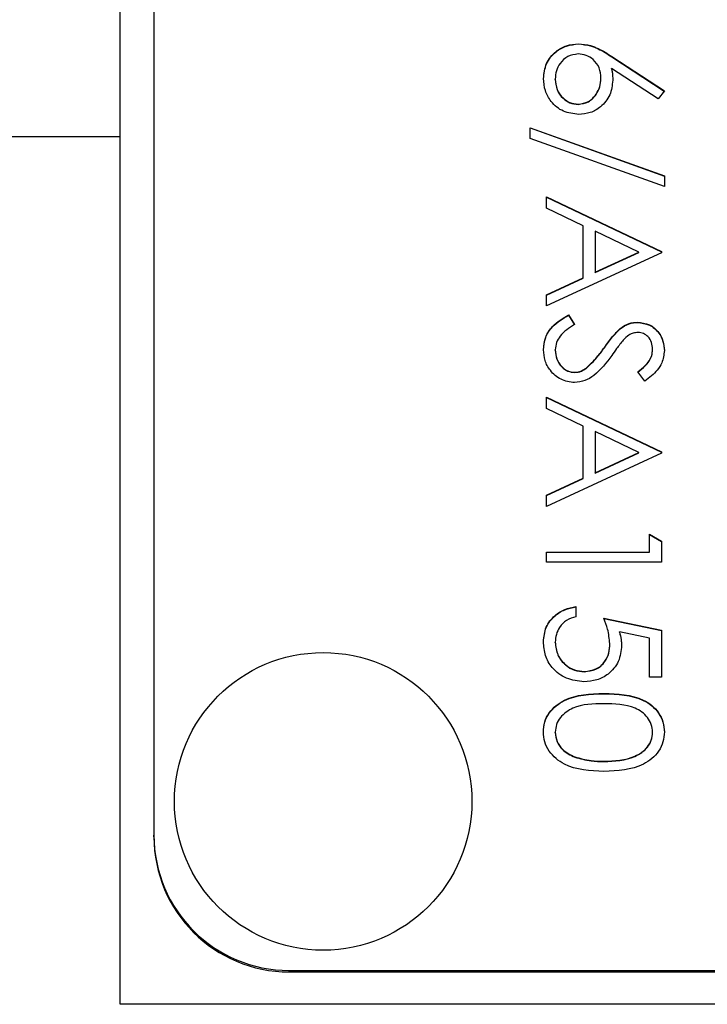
# Model space of a CAD drawing. Header units: millimetres. Extents: x 220 to 2250, y -9 to 1835.
# Tile 13 of 30: x 2016 to 2026, y 938 to 953. Entities that reach past the tile are written whole.
import ezdxf

# ---------------------------------------------------------------- set-up
doc = ezdxf.new("R2010")
doc.units = ezdxf.units.MM

msp = doc.modelspace()

# ---------------------------------------------------------------- linework, layer by layer
at = {"color": 7, "linetype": 'Continuous', "lineweight": 25}
for p, q in [((2017.659, 950.785), (2017.659, 998.967)), ((2018.159, 996.411), (2018.159, 940.465)), ((2024.433, 952.158), (2024.433, 952.162)), ((2024.927, 951.973), (2025.702, 951.466)), ((2024.927, 951.968), (2024.927, 951.973)), ((2024.927, 951.968), (2025.7, 951.463)), ((2025.61, 951.348), (2024.923, 951.797)), ((2024.923, 951.793), (2024.923, 951.797)), ((2024.089, 951.635), (2024.089, 951.64)), ((2024.765, 951.649), (2024.765, 951.653)), ((2025.702, 951.466), (2025.61, 951.348)), ((2024.427, 951.265), (2024.427, 951.27)), ((2023.719, 950.921), (2025.702, 950.211)), ((2023.719, 950.761), (2023.719, 950.921)), ((2023.719, 950.917), (2025.702, 950.207)), ((2017.659, 950.785), (2005.613, 950.785)), ((2017.659, 937.967), (2017.659, 950.785)), ((2025.702, 950.05), (2023.719, 950.761)), ((2025.702, 950.211), (2025.702, 950.05)), ((2023.959, 949.898), (2025.659, 949.092)), ((2023.959, 949.732), (2023.959, 949.898)), ((2023.959, 949.894), (2025.659, 949.088)), ((2024.504, 949.473), (2023.959, 949.732)), ((2024.504, 948.703), (2024.504, 949.473)), ((2024.678, 949.391), (2024.678, 948.784)), ((2025.327, 949.083), (2024.678, 949.391)), ((2025.659, 949.07), (2023.959, 948.287)), ((2024.678, 948.784), (2025.327, 949.083)), ((2024.678, 948.779), (2025.327, 949.079)), ((2025.327, 949.079), (2025.327, 949.083)), ((2025.659, 949.092), (2025.659, 949.07)), ((2023.959, 948.452), (2024.504, 948.703)), ((2023.959, 948.448), (2024.504, 948.699)), ((2024.504, 948.699), (2024.504, 948.703)), ((2024.678, 948.779), (2024.678, 948.784)), ((2023.959, 948.287), (2023.959, 948.452)), ((2024.287, 948.156), (2024.373, 948.012)), ((2024.287, 948.152), (2024.287, 948.156)), ((2024.287, 948.152), (2024.373, 948.008)), ((2025.306, 948.043), (2025.306, 948.047)), ((2025.047, 947.948), (2025.047, 947.952)), ((2024.816, 947.669), (2024.816, 947.674)), ((2024.089, 947.635), (2024.089, 947.64)), ((2025.528, 947.641), (2025.528, 947.646)), ((2024.378, 947.302), (2024.378, 947.307)), ((2024.544, 947.363), (2024.544, 947.368)), ((2025.415, 947.176), (2025.31, 947.314)), ((2023.959, 946.937), (2025.659, 946.131)), ((2023.959, 946.77), (2023.959, 946.937)), ((2023.959, 946.932), (2025.659, 946.127)), ((2024.504, 946.512), (2023.959, 946.77)), ((2024.504, 945.742), (2024.504, 946.512)), ((2025.327, 946.122), (2024.678, 946.429)), ((2024.678, 946.429), (2024.678, 945.822)), ((2025.659, 946.109), (2023.959, 945.325)), ((2024.678, 945.822), (2025.327, 946.122)), ((2024.678, 945.818), (2025.327, 946.117)), ((2025.327, 946.117), (2025.327, 946.122)), ((2025.659, 946.131), (2025.659, 946.109)), ((2024.678, 945.818), (2024.678, 945.822)), ((2023.959, 945.491), (2024.504, 945.742)), ((2023.959, 945.487), (2024.504, 945.738)), ((2024.504, 945.738), (2024.504, 945.742)), ((2023.959, 945.325), (2023.959, 945.491)), ((2025.484, 944.65), (2025.484, 944.912)), ((2025.484, 944.912), (2025.659, 944.812)), ((2025.484, 944.907), (2025.659, 944.808)), ((2025.659, 944.812), (2025.659, 944.498)), ((2023.959, 944.65), (2025.484, 944.65)), ((2023.959, 944.498), (2023.959, 944.65)), ((2023.959, 944.646), (2025.484, 944.646)), ((2025.484, 944.646), (2025.484, 944.65)), ((2025.659, 944.498), (2023.959, 944.498)), ((2024.395, 943.845), (2024.395, 943.692)), ((2024.809, 943.671), (2025.659, 943.496)), ((2024.809, 943.666), (2025.659, 943.492)), ((2025.484, 943.377), (2025.037, 943.469)), ((2025.037, 943.464), (2025.037, 943.469)), ((2025.659, 943.496), (2025.659, 942.8)), ((2024.089, 943.313), (2024.089, 943.318)), ((2025.484, 942.8), (2025.484, 943.377)), ((2024.896, 943.292), (2024.896, 943.296)), ((2024.521, 942.882), (2024.521, 942.887)), ((2025.659, 942.8), (2025.484, 942.8)), ((2024.808, 942.556), (2024.808, 942.56)), ((2024.089, 941.983), (2024.089, 941.987)), ((2025.528, 941.983), (2025.528, 941.987)), ((2024.381, 941.618), (2024.381, 941.623)), ((2024.809, 941.554), (2024.809, 941.558)), ((2018.159, 940.443), (2018.159, 940.465)), ((2020.159, 938.467), (2031.759, 938.467)), ((2020.159, 938.445), (2020.159, 938.467)), ((2020.159, 938.445), (2036.159, 938.445)), ((2038.659, 937.967), (2017.659, 937.967))]:
    msp.add_line(p, q, dxfattribs=at)
msp.add_circle((2020.66, 940.965), 2.199, dxfattribs=at)
for centre in [(2020.158, 940.466), (2020.158, 940.444)]:
    msp.add_arc(centre, 1.999, 180.0275, 270.0274, dxfattribs=at)
for points, knots in [([(2023.915, 951.648), (2023.924, 951.724), (2023.942, 951.876), (2024.081, 952.047), (2024.254, 952.145), (2024.373, 952.156), (2024.433, 952.162)], [0, 0, 0, 0, 0.27967, 0.559085, 0.779558, 1, 1, 1, 1]), ([(2023.915, 951.644), (2023.924, 951.72), (2023.942, 951.871), (2024.081, 952.043), (2024.254, 952.14), (2024.373, 952.152), (2024.433, 952.158)], [0, 0, 0, 0, 0.27967, 0.559085, 0.779558, 1, 1, 1, 1]), ([(2024.433, 952.162), (2024.494, 952.156), (2024.594, 952.146), (2024.723, 952.093), (2024.827, 952.037), (2024.893, 951.994), (2024.927, 951.973)], [0, 0, 0, 0, 0.339374, 0.559486, 0.779731, 1, 1, 1, 1]), ([(2024.433, 952.158), (2024.494, 952.152), (2024.594, 952.142), (2024.723, 952.088), (2024.827, 952.032), (2024.893, 951.989), (2024.927, 951.968)], [0, 0, 0, 0, 0.339374, 0.559486, 0.779731, 1, 1, 1, 1]), ([(2024.427, 952.01), (2024.374, 952.003), (2024.27, 951.988), (2024.162, 951.882), (2024.099, 951.763), (2024.093, 951.681), (2024.089, 951.64)], [0, 0, 0, 0, 0.279059, 0.55882, 0.779303, 1, 1, 1, 1]), ([(2024.765, 951.653), (2024.761, 951.705), (2024.752, 951.808), (2024.662, 951.927), (2024.548, 951.999), (2024.467, 952.006), (2024.427, 952.01)], [0, 0, 0, 0, 0.280127, 0.559515, 0.779719, 1, 1, 1, 1]), ([(2024.923, 951.797), (2024.928, 951.764), (2024.937, 951.706), (2024.939, 951.647), (2024.939, 951.621)], [0, 0, 0, 0, 0.55991, 1, 1, 1, 1]), ([(2024.923, 951.793), (2024.928, 951.76), (2024.937, 951.702), (2024.939, 951.643), (2024.939, 951.617)], [0, 0, 0, 0, 0.55991, 1, 1, 1, 1]), ([(2024.436, 951.117), (2024.358, 951.126), (2024.202, 951.144), (2024.03, 951.289), (2023.932, 951.465), (2023.921, 951.587), (2023.915, 951.648)], [0, 0, 0, 0, 0.2796308, 0.5589603, 0.7794783, 1, 1, 1, 1]), ([(2024.089, 951.64), (2024.095, 951.588), (2024.105, 951.483), (2024.192, 951.362), (2024.304, 951.283), (2024.386, 951.274), (2024.427, 951.27)], [0, 0, 0, 0, 0.280018, 0.559853, 0.779987, 1, 1, 1, 1]), ([(2024.089, 951.635), (2024.095, 951.583), (2024.105, 951.479), (2024.192, 951.358), (2024.304, 951.278), (2024.386, 951.27), (2024.427, 951.265)], [0, 0, 0, 0, 0.280018, 0.559853, 0.779987, 1, 1, 1, 1]), ([(2024.427, 951.27), (2024.48, 951.277), (2024.587, 951.293), (2024.694, 951.405), (2024.756, 951.527), (2024.762, 951.611), (2024.765, 951.653)], [0, 0, 0, 0, 0.278754, 0.558605, 0.779147, 1, 1, 1, 1]), ([(2024.427, 951.265), (2024.48, 951.273), (2024.587, 951.289), (2024.694, 951.4), (2024.756, 951.523), (2024.762, 951.607), (2024.765, 951.649)], [0, 0, 0, 0, 0.278754, 0.558605, 0.779147, 1, 1, 1, 1]), ([(2024.939, 951.621), (2024.931, 951.547), (2024.914, 951.398), (2024.778, 951.232), (2024.611, 951.132), (2024.494, 951.122), (2024.436, 951.117)], [0, 0, 0, 0, 0.279638, 0.559326, 0.779527, 1, 1, 1, 1]), ([(2023.915, 947.64), (2023.921, 947.702), (2023.934, 947.828), (2024.062, 948.022), (2024.201, 948.105), (2024.287, 948.156)], [0, 0, 0, 0, 0.27988, 0.559666, 1, 1, 1, 1]), ([(2023.915, 947.635), (2023.921, 947.698), (2023.934, 947.824), (2024.062, 948.017), (2024.201, 948.101), (2024.287, 948.152)], [0, 0, 0, 0, 0.27988, 0.559666, 1, 1, 1, 1]), ([(2024.373, 948.012), (2024.295, 947.962), (2024.187, 947.892), (2024.101, 947.748), (2024.093, 947.676), (2024.089, 947.64)], [0, 0, 0, 0, 0.559321, 0.779782, 1, 1, 1, 1]), ([(2025.047, 947.952), (2025.091, 947.982), (2025.17, 948.036), (2025.264, 948.044), (2025.306, 948.047)], [0, 0, 0, 0, 0.55984, 1, 1, 1, 1]), ([(2025.047, 947.948), (2025.091, 947.978), (2025.17, 948.031), (2025.264, 948.039), (2025.306, 948.043)], [0, 0, 0, 0, 0.55984, 1, 1, 1, 1]), ([(2025.306, 948.047), (2025.366, 948.04), (2025.487, 948.025), (2025.618, 947.909), (2025.69, 947.77), (2025.698, 947.676), (2025.702, 947.629)], [0, 0, 0, 0, 0.279553, 0.558798, 0.779378, 1, 1, 1, 1]), ([(2025.306, 948.043), (2025.366, 948.035), (2025.487, 948.021), (2025.618, 947.905), (2025.69, 947.766), (2025.698, 947.671), (2025.702, 947.624)], [0, 0, 0, 0, 0.279553, 0.558798, 0.779378, 1, 1, 1, 1]), ([(2024.816, 947.674), (2024.855, 947.729), (2024.925, 947.828), (2025.009, 947.914), (2025.047, 947.952)], [0, 0, 0, 0, 0.560413, 1, 1, 1, 1]), ([(2024.816, 947.669), (2024.855, 947.725), (2024.925, 947.824), (2025.009, 947.91), (2025.047, 947.948)], [0, 0, 0, 0, 0.560413, 1, 1, 1, 1]), ([(2025.313, 947.895), (2025.289, 947.893), (2025.242, 947.889), (2025.163, 947.852), (2025.12, 947.809), (2025.093, 947.783)], [0, 0, 0, 0, 0.279946, 0.559774, 1, 1, 1, 1]), ([(2025.528, 947.646), (2025.525, 947.68), (2025.52, 947.749), (2025.467, 947.832), (2025.394, 947.886), (2025.34, 947.892), (2025.313, 947.895)], [0, 0, 0, 0, 0.280274, 0.559931, 0.77992, 1, 1, 1, 1]), ([(2024.544, 947.368), (2024.6, 947.42), (2024.701, 947.514), (2024.78, 947.625), (2024.816, 947.674)], [0, 0, 0, 0, 0.559496, 1, 1, 1, 1]), ([(2024.544, 947.363), (2024.6, 947.416), (2024.701, 947.509), (2024.78, 947.62), (2024.816, 947.669)], [0, 0, 0, 0, 0.559496, 1, 1, 1, 1]), ([(2025.093, 947.783), (2025.061, 947.741), (2025.002, 947.666), (2024.948, 947.589), (2024.924, 947.554)], [0, 0, 0, 0, 0.559906, 1, 1, 1, 1]), ([(2024.375, 947.154), (2024.306, 947.164), (2024.166, 947.183), (2024.018, 947.319), (2023.928, 947.475), (2023.92, 947.585), (2023.915, 947.64)], [0, 0, 0, 0, 0.2791829, 0.5590851, 0.779446, 1, 1, 1, 1]), ([(2024.089, 947.64), (2024.094, 947.594), (2024.103, 947.503), (2024.172, 947.391), (2024.27, 947.32), (2024.342, 947.311), (2024.378, 947.307)], [0, 0, 0, 0, 0.2802764, 0.5601478, 0.7801531, 1, 1, 1, 1]), ([(2024.089, 947.635), (2024.094, 947.589), (2024.103, 947.498), (2024.172, 947.387), (2024.27, 947.316), (2024.342, 947.307), (2024.378, 947.302)], [0, 0, 0, 0, 0.280276, 0.560148, 0.780153, 1, 1, 1, 1]), ([(2024.924, 947.554), (2024.845, 947.448), (2024.735, 947.3), (2024.53, 947.173), (2024.427, 947.161), (2024.375, 947.154)], [0, 0, 0, 0, 0.560115, 0.780284, 1, 1, 1, 1]), ([(2025.31, 947.314), (2025.347, 947.343), (2025.407, 947.392), (2025.479, 947.471), (2025.521, 947.555), (2025.526, 947.615), (2025.528, 947.646)], [0, 0, 0, 0, 0.340409, 0.560482, 0.78018, 1, 1, 1, 1]), ([(2025.31, 947.31), (2025.347, 947.339), (2025.407, 947.387), (2025.479, 947.467), (2025.521, 947.55), (2025.526, 947.611), (2025.528, 947.641)], [0, 0, 0, 0, 0.340409, 0.560482, 0.78018, 1, 1, 1, 1]), ([(2025.702, 947.629), (2025.695, 947.565), (2025.682, 947.46), (2025.601, 947.337), (2025.513, 947.25), (2025.447, 947.201), (2025.415, 947.176)], [0, 0, 0, 0, 0.338729, 0.558835, 0.779344, 1, 1, 1, 1]), ([(2024.378, 947.307), (2024.411, 947.311), (2024.472, 947.318), (2024.522, 947.353), (2024.544, 947.368)], [0, 0, 0, 0, 0.55899, 1, 1, 1, 1]), ([(2024.378, 947.302), (2024.411, 947.307), (2024.472, 947.314), (2024.522, 947.348), (2024.544, 947.363)], [0, 0, 0, 0, 0.55899, 1, 1, 1, 1]), ([(2023.915, 943.327), (2023.923, 943.399), (2023.937, 943.545), (2024.068, 943.71), (2024.226, 943.811), (2024.338, 943.834), (2024.395, 943.845)], [0, 0, 0, 0, 0.279625, 0.559019, 0.77938, 1, 1, 1, 1]), ([(2023.915, 943.322), (2023.923, 943.395), (2023.937, 943.541), (2024.068, 943.705), (2024.226, 943.807), (2024.338, 943.829), (2024.395, 943.84)], [0, 0, 0, 0, 0.279625, 0.559019, 0.77938, 1, 1, 1, 1]), ([(2024.395, 943.692), (2024.347, 943.679), (2024.251, 943.653), (2024.154, 943.549), (2024.099, 943.434), (2024.093, 943.356), (2024.089, 943.318)], [0, 0, 0, 0, 0.28005, 0.559166, 0.779583, 1, 1, 1, 1]), ([(2024.896, 943.296), (2024.888, 943.368), (2024.875, 943.497), (2024.829, 943.617), (2024.809, 943.671)], [0, 0, 0, 0, 0.559416, 1, 1, 1, 1]), ([(2025.037, 943.469), (2025.047, 943.432), (2025.065, 943.366), (2025.069, 943.299), (2025.07, 943.269)], [0, 0, 0, 0, 0.560064, 1, 1, 1, 1]), ([(2025.037, 943.464), (2025.047, 943.428), (2025.065, 943.362), (2025.069, 943.294), (2025.07, 943.264)], [0, 0, 0, 0, 0.5600642, 1, 1, 1, 1]), ([(2024.514, 942.734), (2024.426, 942.744), (2024.25, 942.764), (2024.045, 942.917), (2023.931, 943.118), (2023.92, 943.257), (2023.915, 943.327)], [0, 0, 0, 0, 0.279864, 0.559271, 0.779424, 1, 1, 1, 1]), ([(2024.089, 943.318), (2024.097, 943.254), (2024.112, 943.127), (2024.228, 942.985), (2024.37, 942.899), (2024.47, 942.891), (2024.521, 942.887)], [0, 0, 0, 0, 0.279617, 0.5593571, 0.7795592, 1, 1, 1, 1]), ([(2024.089, 943.313), (2024.097, 943.25), (2024.112, 943.122), (2024.228, 942.981), (2024.37, 942.894), (2024.47, 942.886), (2024.521, 942.882)], [0, 0, 0, 0, 0.279617, 0.559357, 0.779559, 1, 1, 1, 1]), ([(2025.07, 943.269), (2025.062, 943.188), (2025.044, 943.025), (2024.891, 942.847), (2024.705, 942.747), (2024.578, 942.739), (2024.514, 942.734)], [0, 0, 0, 0, 0.279688, 0.559025, 0.779292, 1, 1, 1, 1]), ([(2024.521, 942.887), (2024.579, 942.893), (2024.697, 942.905), (2024.825, 943.02), (2024.888, 943.158), (2024.893, 943.25), (2024.896, 943.296)], [0, 0, 0, 0, 0.279539, 0.5586168, 0.7790473, 1, 1, 1, 1]), ([(2024.521, 942.882), (2024.579, 942.889), (2024.697, 942.901), (2024.825, 943.016), (2024.888, 943.154), (2024.893, 943.246), (2024.896, 943.292)], [0, 0, 0, 0, 0.279539, 0.558617, 0.779047, 1, 1, 1, 1]), ([(2023.915, 941.992), (2023.919, 942.042), (2023.927, 942.141), (2024.016, 942.321), (2024.302, 942.544), (2024.605, 942.554), (2024.808, 942.56)], [0, 0, 0, 0, 0.125551, 0.25109, 0.50025, 1, 1, 1, 1]), ([(2023.915, 941.988), (2023.919, 942.037), (2023.927, 942.137), (2024.016, 942.317), (2024.302, 942.54), (2024.605, 942.549), (2024.808, 942.556)], [0, 0, 0, 0, 0.125551, 0.25109, 0.50025, 1, 1, 1, 1]), ([(2024.808, 942.56), (2025.011, 942.553), (2025.265, 942.545), (2025.52, 942.387), (2025.622, 942.277), (2025.69, 942.141), (2025.698, 942.042), (2025.702, 941.992)], [0, 0, 0, 0, 0.498702, 0.624177, 0.749467, 0.874745, 1, 1, 1, 1]), ([(2024.808, 942.556), (2025.011, 942.549), (2025.265, 942.541), (2025.52, 942.383), (2025.622, 942.272), (2025.69, 942.137), (2025.698, 942.037), (2025.702, 941.988)], [0, 0, 0, 0, 0.498702, 0.624177, 0.749467, 0.874745, 1, 1, 1, 1]), ([(2024.809, 942.408), (2024.65, 942.406), (2024.412, 942.405), (2024.18, 942.241), (2024.102, 942.104), (2024.094, 942.026), (2024.089, 941.987)], [0, 0, 0, 0, 0.500291, 0.749086, 0.874606, 1, 1, 1, 1]), ([(2025.528, 941.987), (2025.524, 942.026), (2025.516, 942.104), (2025.456, 942.207), (2025.373, 942.29), (2025.166, 942.402), (2024.967, 942.405), (2024.809, 942.408)], [0, 0, 0, 0, 0.125139, 0.250418, 0.375519, 0.500847, 1, 1, 1, 1]), ([(2024.808, 941.406), (2024.604, 941.416), (2024.298, 941.43), (2024.016, 941.661), (2023.927, 941.842), (2023.919, 941.942), (2023.915, 941.992)], [0, 0, 0, 0, 0.499407, 0.748743, 0.874372, 1, 1, 1, 1]), ([(2024.089, 941.987), (2024.095, 941.941), (2024.107, 941.848), (2024.204, 941.705), (2024.314, 941.654), (2024.381, 941.623)], [0, 0, 0, 0, 0.280257, 0.560781, 1, 1, 1, 1]), ([(2024.089, 941.983), (2024.095, 941.936), (2024.107, 941.844), (2024.204, 941.7), (2024.314, 941.649), (2024.381, 941.618)], [0, 0, 0, 0, 0.280257, 0.560781, 1, 1, 1, 1]), ([(2025.702, 941.992), (2025.698, 941.942), (2025.69, 941.842), (2025.602, 941.66), (2025.318, 941.43), (2025.012, 941.416), (2024.808, 941.406)], [0, 0, 0, 0, 0.1256, 0.251197, 0.500581, 1, 1, 1, 1]), ([(2024.809, 941.558), (2024.967, 941.565), (2025.203, 941.574), (2025.437, 941.733), (2025.516, 941.87), (2025.524, 941.948), (2025.528, 941.987)], [0, 0, 0, 0, 0.5000715, 0.7490206, 0.8745985, 1, 1, 1, 1]), ([(2024.809, 941.554), (2024.967, 941.56), (2025.203, 941.57), (2025.437, 941.729), (2025.516, 941.866), (2025.524, 941.944), (2025.528, 941.983)], [0, 0, 0, 0, 0.5000715, 0.7490206, 0.8745985, 1, 1, 1, 1]), ([(2024.381, 941.623), (2024.46, 941.601), (2024.6, 941.562), (2024.745, 941.56), (2024.809, 941.558)], [0, 0, 0, 0, 0.559599, 1, 1, 1, 1]), ([(2024.381, 941.618), (2024.46, 941.597), (2024.6, 941.558), (2024.745, 941.555), (2024.809, 941.554)], [0, 0, 0, 0, 0.559599, 1, 1, 1, 1])]:
    msp.add_open_spline(points, degree=3, knots=knots, dxfattribs=at)

doc.saveas('drawing.dxf')
